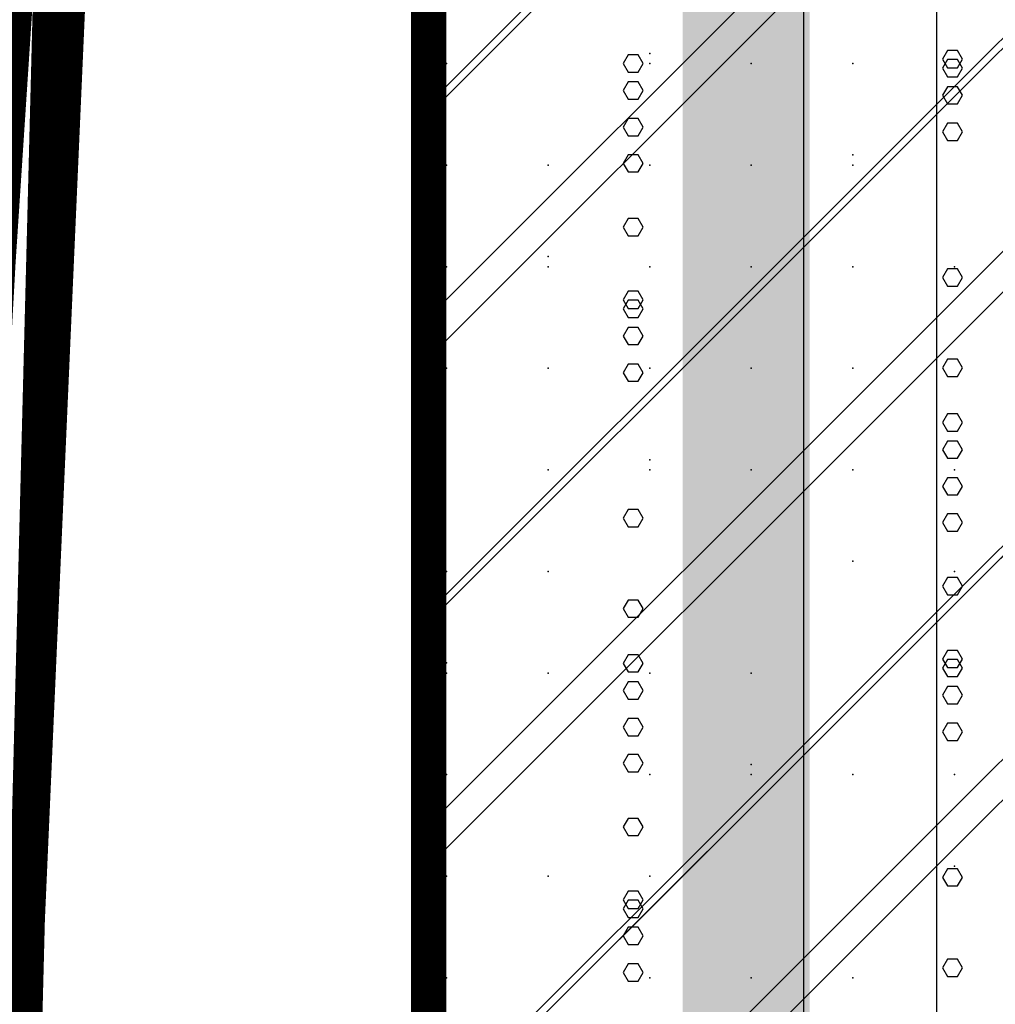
# Model space of a CAD drawing. Extents: x -2 to 113, y -136 to 16.
# Tile 84 of 256: x 48.6 to 51.42, y -85.57 to -82.72. Entities that reach past the tile are written whole.
import ezdxf

# ---------------------------------------------------------------- set-up
doc = ezdxf.new("R2010")
doc.units = 0
doc.header["$MEASUREMENT"] = 0
doc.linetypes.add('SOLID', pattern=[0])
doc.layers.get('0').update_dxf_attribs({"linetype": 'SOLID'})
for name, color, linetype in [('1', 7, 'SOLID'), ('10', 7, 'SOLID'), ('11', 7, 'SOLID'), ('12', 7, 'SOLID'), ('13', 7, 'SOLID'), ('14', 7, 'SOLID'), ('15', 7, 'SOLID'), ('16', 7, 'SOLID'), ('17', 7, 'SOLID'), ('18', 7, 'SOLID'), ('19', 7, 'SOLID'), ('2', 7, 'SOLID'), ('20', 7, 'SOLID'), ('21', 7, 'SOLID'), ('22', 7, 'SOLID'), ('23', 7, 'SOLID'), ('24', 7, 'SOLID'), ('25', 7, 'SOLID'), ('26', 7, 'SOLID'), ('27', 7, 'SOLID'), ('28', 7, 'SOLID'), ('29', 7, 'SOLID'), ('3', 7, 'SOLID'), ('30', 7, 'SOLID'), ('31', 7, 'SOLID'), ('32', 7, 'SOLID'), ('33', 7, 'SOLID'), ('34', 7, 'SOLID'), ('35', 7, 'SOLID'), ('36', 7, 'SOLID'), ('37', 7, 'SOLID'), ('38', 7, 'SOLID'), ('39', 7, 'SOLID'), ('4', 7, 'SOLID'), ('40', 7, 'SOLID'), ('41', 7, 'SOLID'), ('42', 7, 'SOLID'), ('43', 7, 'SOLID'), ('44', 7, 'SOLID'), ('45', 7, 'SOLID'), ('46', 7, 'SOLID'), ('47', 7, 'SOLID'), ('48', 7, 'SOLID'), ('49', 7, 'SOLID'), ('5', 7, 'SOLID'), ('50', 7, 'SOLID'), ('51', 7, 'SOLID'), ('52', 7, 'SOLID'), ('53', 7, 'SOLID'), ('54', 7, 'SOLID'), ('55', 7, 'SOLID'), ('56', 7, 'SOLID'), ('57', 7, 'SOLID'), ('58', 7, 'SOLID'), ('59', 7, 'SOLID'), ('6', 7, 'SOLID'), ('60', 7, 'SOLID'), ('61', 7, 'SOLID'), ('62', 7, 'SOLID'), ('63', 7, 'SOLID'), ('64', 7, 'SOLID'), ('65', 7, 'SOLID'), ('66', 7, 'SOLID'), ('67', 7, 'SOLID'), ('68', 7, 'SOLID'), ('7', 7, 'SOLID'), ('8', 7, 'SOLID'), ('9', 7, 'SOLID')]:
    doc.layers.add(name, color=color, linetype=linetype)

msp = doc.modelspace()

# ---------------------------------------------------------------- linework, layer by layer
at = {"color": 7, "linetype": 'SOLID', "const_width": 0.1029}
msp.add_lwpolyline([(49.7825, -13.1385), (49.7825, -125.6385)], dxfattribs=at)
at = {"layer": '1', "color": 7, "linetype": 'SOLID', "const_width": 0.1029}
msp.add_lwpolyline([(49.7825, -13.1385), (49.7825, -125.6385)], dxfattribs=at)
at = {"layer": '10', "color": 7, "linetype": 'SOLID', "const_width": 0.1029}
msp.add_lwpolyline([(49.7825, -13.1385), (49.7825, -125.6385)], dxfattribs=at)
at = {"layer": '10', "color": 7, "linetype": 'SOLID'}
for points in [[(49.7825, -82.9915), (54.1942, -78.5797)], [(49.7825, -84.462), (54.1942, -80.0503)], [(50.0766, -85.6385), (54.1942, -81.5209)]]:
    msp.add_lwpolyline(points, dxfattribs=at)
at = {"layer": '10', "color": 7}
for p in [(51.0104, -82.8444), (50.1281, -83.1385), (50.4222, -83.7267), (51.0104, -84.0209), (49.8339, -84.315), (50.7163, -84.6091), (51.3045, -84.9032), (50.4222, -85.4915)]:
    msp.add_point(p, dxfattribs=at)
at = {"layer": '11', "color": 7, "linetype": 'SOLID', "const_width": 0.1029}
msp.add_lwpolyline([(49.7825, -13.1385), (49.7825, -125.6385)], dxfattribs=at)
at = {"layer": '12', "color": 7, "linetype": 'SOLID', "const_width": 0.1029}
for points in [[(49.7825, -13.1385), (49.7825, -125.6385)], [(13.0178, -74.1385), (13.7531, -74.1385), (14.4884, -87.4804), (48.3119, -87.4804), (49.0472, -74.1385), (49.7825, -74.1385)]]:
    msp.add_lwpolyline(points, dxfattribs=at)
at = {"layer": '12', "color": 7, "linetype": 'SOLID'}
for points in [[(50.8681, -125.6385), (50.8681, -74.1385)], [(50.4037, -83.1334), (50.3892, -83.1085), (50.3603, -83.1085), (50.3458, -83.1334), (50.3603, -83.1583), (50.3892, -83.1583), (50.4037, -83.1334)], [(51.3272, -84.1732), (51.3127, -84.1484), (51.2838, -84.1484), (51.2693, -84.1732), (51.2838, -84.1981), (51.3127, -84.1981), (51.3272, -84.1732)], [(50.4037, -84.8703), (50.3892, -84.8454), (50.3603, -84.8454), (50.3458, -84.8703), (50.3603, -84.8952), (50.3892, -84.8952), (50.4037, -84.8703)]]:
    msp.add_lwpolyline(points, dxfattribs=at)
at = {"layer": '13', "color": 7, "linetype": 'SOLID', "const_width": 0.1029}
msp.add_lwpolyline([(49.7825, -13.1385), (49.7825, -125.6385)], dxfattribs=at)
at = {"layer": '14', "color": 7, "linetype": 'SOLID', "const_width": 0.1029}
msp.add_lwpolyline([(49.7825, -13.1385), (49.7825, -125.6385)], dxfattribs=at)
at = {"layer": '14', "color": 7, "linetype": 'SOLID'}
for points in [[(50.8681, -125.6385), (50.8681, -74.1385)], [(50.4037, -83.1334), (50.3892, -83.1085), (50.3603, -83.1085), (50.3458, -83.1334), (50.3603, -83.1583), (50.3892, -83.1583), (50.4037, -83.1334)], [(51.3272, -84.1732), (51.3127, -84.1484), (51.2838, -84.1484), (51.2693, -84.1732), (51.2838, -84.1981), (51.3127, -84.1981), (51.3272, -84.1732)], [(50.4037, -84.8703), (50.3892, -84.8454), (50.3603, -84.8454), (50.3458, -84.8703), (50.3603, -84.8952), (50.3892, -84.8952), (50.4037, -84.8703)]]:
    msp.add_lwpolyline(points, dxfattribs=at)
at = {"layer": '15', "color": 7, "linetype": 'SOLID', "const_width": 0.1029}
msp.add_lwpolyline([(49.7825, -13.1385), (49.7825, -125.6385)], dxfattribs=at)
at = {"layer": '16', "color": 7, "linetype": 'SOLID', "const_width": 0.1029}
for points in [[(49.7825, -13.1385), (49.7825, -125.6385)], [(13.0178, -68.6385), (13.7531, -68.6385), (14.4884, -97.3903), (48.3119, -97.3903), (49.0472, -68.6385), (49.7825, -68.6385)]]:
    msp.add_lwpolyline(points, dxfattribs=at)
at = {"layer": '16', "color": 7, "linetype": 'SOLID'}
for points in [[(50.8681, -125.6385), (50.8681, -68.6385)], [(50.4037, -82.8442), (50.3892, -82.8193), (50.3603, -82.8193), (50.3458, -82.8442), (50.3603, -82.8691), (50.3892, -82.8691), (50.4037, -82.8442)], [(51.3272, -83.884), (51.3127, -83.8591), (51.2838, -83.8591), (51.2693, -83.884), (51.2838, -83.9089), (51.3127, -83.9089), (51.3272, -83.884)], [(50.4037, -84.5811), (50.3892, -84.5562), (50.3603, -84.5562), (50.3458, -84.5811), (50.3603, -84.606), (50.3892, -84.606), (50.4037, -84.5811)]]:
    msp.add_lwpolyline(points, dxfattribs=at)
at = {"layer": '17', "color": 7, "linetype": 'SOLID', "const_width": 0.1029}
msp.add_lwpolyline([(49.7825, -13.1385), (49.7825, -125.6385)], dxfattribs=at)
at = {"layer": '18', "color": 7, "linetype": 'SOLID', "const_width": 0.1029}
msp.add_lwpolyline([(49.7825, -13.1385), (49.7825, -125.6385)], dxfattribs=at)
at = {"layer": '18', "color": 7, "linetype": 'SOLID'}
for points in [[(50.8681, -125.6385), (50.8681, -55.6385)], [(51.3272, -83.0424), (51.3127, -83.0175), (51.2838, -83.0175), (51.2693, -83.0424), (51.2838, -83.0673), (51.3127, -83.0673), (51.3272, -83.0424)], [(50.4037, -83.7395), (50.3892, -83.7146), (50.3603, -83.7146), (50.3458, -83.7395), (50.3603, -83.7644), (50.3892, -83.7644), (50.4037, -83.7395)], [(51.3272, -84.7793), (51.3127, -84.7544), (51.2838, -84.7544), (51.2693, -84.7793), (51.2838, -84.8042), (51.3127, -84.8042), (51.3272, -84.7793)], [(50.4037, -85.4764), (50.3892, -85.4515), (50.3603, -85.4515), (50.3458, -85.4764), (50.3603, -85.5013), (50.3892, -85.5013), (50.4037, -85.4764)]]:
    msp.add_lwpolyline(points, dxfattribs=at)
at = {"layer": '19', "color": 7, "linetype": 'SOLID', "const_width": 0.1029}
msp.add_lwpolyline([(49.7825, -13.1385), (49.7825, -125.6385)], dxfattribs=at)
at = {"layer": '2', "color": 7, "linetype": 'SOLID', "const_width": 0.1029}
msp.add_lwpolyline([(49.7825, -13.1385), (49.7825, -125.6385)], dxfattribs=at)
at = {"layer": '2', "color": 7, "linetype": 'SOLID'}
for points in [[(50.8681, -125.6385), (50.8681, -64.1385)], [(51.3272, -82.8578), (51.3127, -82.8329), (51.2838, -82.8329), (51.2693, -82.8578), (51.2838, -82.8827), (51.3127, -82.8827), (51.3272, -82.8578)], [(50.4037, -83.5549), (50.3892, -83.53), (50.3603, -83.53), (50.3458, -83.5549), (50.3603, -83.5798), (50.3892, -83.5798), (50.4037, -83.5549)], [(51.3272, -84.5947), (51.3127, -84.5698), (51.2838, -84.5698), (51.2693, -84.5947), (51.2838, -84.6196), (51.3127, -84.6196), (51.3272, -84.5947)], [(50.4037, -85.2918), (50.3892, -85.2669), (50.3603, -85.2669), (50.3458, -85.2918), (50.3603, -85.3167), (50.3892, -85.3167), (50.4037, -85.2918)]]:
    msp.add_lwpolyline(points, dxfattribs=at)
at = {"layer": '20', "color": 7, "linetype": 'SOLID', "const_width": 0.1029}
msp.add_lwpolyline([(49.7825, -13.1385), (49.7825, -125.6385)], dxfattribs=at)
at = {"layer": '20', "color": 7, "linetype": 'SOLID'}
msp.add_lwpolyline([(51.2531, -89.1385), (51.2531, -64.1385)], dxfattribs=at)
at = {"layer": '20', "color": 7}
for p in [(50.4222, -82.815), (51.0104, -83.1091), (50.1281, -83.4032), (50.4222, -83.9915), (51.0104, -84.2856), (49.8339, -84.5797), (50.7163, -84.8738), (51.3045, -85.1679)]:
    msp.add_point(p, dxfattribs=at)
at = {"layer": '21', "color": 7, "linetype": 'SOLID', "const_width": 0.1029}
msp.add_lwpolyline([(49.7825, -13.1385), (49.7825, -125.6385)], dxfattribs=at)
at = {"layer": '22', "color": 7, "linetype": 'SOLID', "const_width": 0.1029}
msp.add_lwpolyline([(49.7825, -13.1385), (49.7825, -125.6385)], dxfattribs=at)
at = {"layer": '22', "color": 7, "linetype": 'SOLID'}
for points in [[(50.8681, -125.6385), (50.8681, -45.6385)], [(51.3272, -83.4639), (51.3127, -83.439), (51.2838, -83.439), (51.2693, -83.4639), (51.2838, -83.4888), (51.3127, -83.4888), (51.3272, -83.4639)], [(50.4037, -84.161), (50.3892, -84.1361), (50.3603, -84.1361), (50.3458, -84.161), (50.3603, -84.1859), (50.3892, -84.1859), (50.4037, -84.161)], [(51.3272, -85.2008), (51.3127, -85.1759), (51.2838, -85.1759), (51.2693, -85.2008), (51.2838, -85.2257), (51.3127, -85.2257), (51.3272, -85.2008)]]:
    msp.add_lwpolyline(points, dxfattribs=at)
at = {"layer": '23', "color": 7, "linetype": 'SOLID', "const_width": 0.1029}
msp.add_lwpolyline([(49.7825, -13.1385), (49.7825, -125.6385)], dxfattribs=at)
at = {"layer": '24', "color": 7, "linetype": 'SOLID', "const_width": 0.1029}
msp.add_lwpolyline([(49.7825, -13.1385), (49.7825, -125.6385)], dxfattribs=at)
at = {"layer": '24', "color": 7, "linetype": 'SOLID'}
for points in [[(50.8681, -125.6385), (50.8681, -60.6385)], [(51.3272, -82.8317), (51.3127, -82.8068), (51.2838, -82.8068), (51.2693, -82.8317), (51.2838, -82.8566), (51.3127, -82.8566), (51.3272, -82.8317)], [(50.4037, -83.5287), (50.3892, -83.5038), (50.3603, -83.5038), (50.3458, -83.5287), (50.3603, -83.5536), (50.3892, -83.5536), (50.4037, -83.5287)], [(51.3272, -84.5686), (51.3127, -84.5437), (51.2838, -84.5437), (51.2693, -84.5686), (51.2838, -84.5935), (51.3127, -84.5935), (51.3272, -84.5686)], [(50.4037, -85.2657), (50.3892, -85.2408), (50.3603, -85.2408), (50.3458, -85.2657), (50.3603, -85.2905), (50.3892, -85.2905), (50.4037, -85.2657)]]:
    msp.add_lwpolyline(points, dxfattribs=at)
at = {"layer": '25', "color": 7, "linetype": 'SOLID', "const_width": 0.1029}
msp.add_lwpolyline([(49.7825, -13.1385), (49.7825, -125.6385)], dxfattribs=at)
at = {"layer": '26', "color": 7, "linetype": 'SOLID', "const_width": 0.1029}
msp.add_lwpolyline([(49.7825, -13.1385), (49.7825, -125.6385)], dxfattribs=at)
at = {"layer": '26', "color": 7, "linetype": 'SOLID'}
for points in [[(50.8681, -86.6385), (50.8681, -65.6385)], [(50.4037, -83.318), (50.3892, -83.2931), (50.3603, -83.2931), (50.3458, -83.318), (50.3603, -83.3429), (50.3892, -83.3429), (50.4037, -83.318)], [(51.3272, -84.3578), (51.3127, -84.3329), (51.2838, -84.3329), (51.2693, -84.3578), (51.2838, -84.3827), (51.3127, -84.3827), (51.3272, -84.3578)], [(50.4037, -85.0549), (50.3892, -85.03), (50.3603, -85.03), (50.3458, -85.0549), (50.3603, -85.0798), (50.3892, -85.0798), (50.4037, -85.0549)]]:
    msp.add_lwpolyline(points, dxfattribs=at)
at = {"layer": '27', "color": 7, "linetype": 'SOLID', "const_width": 0.1029}
msp.add_lwpolyline([(49.7825, -13.1385), (49.7825, -125.6385)], dxfattribs=at)
at = {"layer": '27', "color": 7, "linetype": 'SOLID'}
msp.add_lwpolyline([(51.2531, -125.6385), (51.2531, -55.6385)], dxfattribs=at)
at = {"layer": '27', "color": 7}
for p in [(50.4222, -83.1385), (49.8339, -83.7267), (50.7163, -84.0209), (50.1281, -84.315), (50.1281, -85.1973), (50.7163, -85.4915)]:
    msp.add_point(p, dxfattribs=at)
at = {"layer": '28', "color": 7, "linetype": 'SOLID', "const_width": 0.1029}
msp.add_lwpolyline([(49.7825, -13.1385), (49.7825, -125.6385)], dxfattribs=at)
at = {"layer": '29', "color": 7, "linetype": 'SOLID', "const_width": 0.1029}
msp.add_lwpolyline([(49.7825, -13.1385), (49.7825, -125.6385)], dxfattribs=at)
at = {"layer": '29', "color": 7, "linetype": 'SOLID'}
for points in [[(50.8681, -95.6385), (50.8681, -60.1385)], [(50.4037, -83.0287), (50.3892, -83.0038), (50.3603, -83.0038), (50.3458, -83.0287), (50.3603, -83.0536), (50.3892, -83.0536), (50.4037, -83.0287)], [(51.3272, -84.0686), (51.3127, -84.0437), (51.2838, -84.0437), (51.2693, -84.0686), (51.2838, -84.0935), (51.3127, -84.0935), (51.3272, -84.0686)], [(50.4037, -84.7657), (50.3892, -84.7408), (50.3603, -84.7408), (50.3458, -84.7657), (50.3603, -84.7905), (50.3892, -84.7905), (50.4037, -84.7657)]]:
    msp.add_lwpolyline(points, dxfattribs=at)
at = {"layer": '3', "color": 7, "linetype": 'SOLID', "const_width": 0.1029}
msp.add_lwpolyline([(49.7825, -13.1385), (49.7825, -125.6385)], dxfattribs=at)
at = {"layer": '30', "color": 7, "linetype": 'SOLID', "const_width": 0.1029}
msp.add_lwpolyline([(49.7825, -13.1385), (49.7825, -125.6385)], dxfattribs=at)
at = {"layer": '30', "color": 7, "linetype": 'SOLID'}
for points in [[(50.8681, -85.6385), (50.8681, -55.6385)], [(49.7825, -83.5797), (54.1942, -79.1679)], [(49.7825, -85.0503), (54.1942, -80.6385)], [(49.7825, -86.5209), (54.1942, -82.1091)], [(51.3272, -83.0424), (51.3127, -83.0175), (51.2838, -83.0175), (51.2693, -83.0424), (51.2838, -83.0673), (51.3127, -83.0673), (51.3272, -83.0424)], [(50.4037, -83.7395), (50.3892, -83.7146), (50.3603, -83.7146), (50.3458, -83.7395), (50.3603, -83.7644), (50.3892, -83.7644), (50.4037, -83.7395)], [(51.3272, -84.7793), (51.3127, -84.7544), (51.2838, -84.7544), (51.2693, -84.7793), (51.2838, -84.8042), (51.3127, -84.8042), (51.3272, -84.7793)], [(50.4037, -85.4764), (50.3892, -85.4515), (50.3603, -85.4515), (50.3458, -85.4764), (50.3603, -85.5013), (50.3892, -85.5013), (50.4037, -85.4764)]]:
    msp.add_lwpolyline(points, dxfattribs=at)
at = {"layer": '30', "color": 7}
for p in [(50.4222, -83.1385), (49.8339, -83.7267), (50.7163, -84.0209), (50.1281, -84.315), (50.1281, -85.1973), (50.7163, -85.4915)]:
    msp.add_point(p, dxfattribs=at)
at = {"layer": '31', "color": 7, "linetype": 'SOLID', "const_width": 0.1029}
msp.add_lwpolyline([(49.7825, -13.1385), (49.7825, -125.6385)], dxfattribs=at)
at = {"layer": '31', "color": 7, "linetype": 'SOLID'}
for points in [[(49.7825, -82.9915), (54.1942, -78.5797)], [(49.7825, -84.462), (54.1942, -80.0503)], [(49.7825, -85.9326), (54.1942, -81.5209)]]:
    msp.add_lwpolyline(points, dxfattribs=at)
at = {"layer": '31', "color": 7}
for p in [(49.8339, -83.1385), (50.7163, -83.4326), (50.1281, -83.7267), (50.1281, -84.6091), (50.7163, -84.9032), (49.8339, -85.1973), (50.4222, -85.4915)]:
    msp.add_point(p, dxfattribs=at)
at = {"layer": '32', "color": 7, "linetype": 'SOLID', "const_width": 0.1029}
msp.add_lwpolyline([(49.7825, -13.1385), (49.7825, -125.6385)], dxfattribs=at)
at = {"layer": '32', "color": 7, "linetype": 'SOLID'}
for points in [[(49.7825, -82.9915), (54.1942, -78.5797)], [(49.7825, -84.462), (54.1942, -80.0503)], [(49.7825, -85.9326), (54.1942, -81.5209)]]:
    msp.add_lwpolyline(points, dxfattribs=at)
at = {"layer": '32', "color": 7}
for p in [(49.8339, -83.1385), (50.7163, -83.4326), (50.1281, -83.7267), (50.1281, -84.6091), (50.7163, -84.9032), (49.8339, -85.1973), (50.4222, -85.4915)]:
    msp.add_point(p, dxfattribs=at)
at = {"layer": '33', "color": 7, "linetype": 'SOLID', "const_width": 0.1029}
msp.add_lwpolyline([(49.7825, -13.1385), (49.7825, -125.6385)], dxfattribs=at)
at = {"layer": '33', "color": 7, "linetype": 'SOLID'}
for points in [[(49.7825, -82.9915), (54.1942, -78.5797)], [(49.7825, -84.462), (54.1942, -80.0503)], [(49.7825, -85.9326), (54.1942, -81.5209)]]:
    msp.add_lwpolyline(points, dxfattribs=at)
at = {"layer": '33', "color": 7}
for p in [(49.8339, -83.1385), (50.7163, -83.4326), (50.1281, -83.7267), (50.1281, -84.6091), (50.7163, -84.9032), (49.8339, -85.1973), (50.4222, -85.4915)]:
    msp.add_point(p, dxfattribs=at)
at = {"layer": '34', "color": 7, "linetype": 'SOLID', "const_width": 0.1029}
msp.add_lwpolyline([(49.7825, -13.1385), (49.7825, -125.6385)], dxfattribs=at)
at = {"layer": '34', "color": 7, "linetype": 'SOLID'}
for points in [[(49.7825, -82.9915), (54.1942, -78.5797)], [(49.7825, -84.462), (54.1942, -80.0503)], [(49.7825, -85.9326), (54.1942, -81.5209)]]:
    msp.add_lwpolyline(points, dxfattribs=at)
at = {"layer": '34', "color": 7}
for p in [(49.8339, -83.1385), (50.7163, -83.4326), (50.1281, -83.7267), (50.1281, -84.6091), (50.7163, -84.9032), (49.8339, -85.1973), (50.4222, -85.4915)]:
    msp.add_point(p, dxfattribs=at)
at = {"layer": '35', "color": 7, "linetype": 'SOLID', "const_width": 0.1029}
msp.add_lwpolyline([(49.7825, -13.1385), (49.7825, -125.6385)], dxfattribs=at)
at = {"layer": '35', "color": 7, "linetype": 'SOLID'}
for points in [[(49.7825, -82.9915), (54.1942, -78.5797)], [(49.7825, -84.462), (54.1942, -80.0503)], [(49.7825, -85.9326), (54.1942, -81.5209)]]:
    msp.add_lwpolyline(points, dxfattribs=at)
at = {"layer": '35', "color": 7}
for p in [(49.8339, -83.1385), (50.7163, -83.4326), (50.1281, -83.7267), (50.1281, -84.6091), (50.7163, -84.9032), (49.8339, -85.1973), (50.4222, -85.4915)]:
    msp.add_point(p, dxfattribs=at)
at = {"layer": '36', "color": 7, "linetype": 'SOLID', "const_width": 0.1029}
msp.add_lwpolyline([(49.7825, -13.1385), (49.7825, -125.6385)], dxfattribs=at)
at = {"layer": '36', "color": 7, "linetype": 'SOLID'}
for points in [[(49.7825, -82.9915), (54.1942, -78.5797)], [(49.7825, -84.462), (54.1942, -80.0503)], [(49.7825, -85.9326), (54.1942, -81.5209)]]:
    msp.add_lwpolyline(points, dxfattribs=at)
at = {"layer": '36', "color": 7}
for p in [(49.8339, -83.1385), (50.7163, -83.4326), (50.1281, -83.7267), (50.1281, -84.6091), (50.7163, -84.9032), (49.8339, -85.1973), (50.4222, -85.4915)]:
    msp.add_point(p, dxfattribs=at)
at = {"layer": '37', "color": 7, "linetype": 'SOLID', "const_width": 0.1029}
msp.add_lwpolyline([(49.7825, -13.1385), (49.7825, -125.6385)], dxfattribs=at)
at = {"layer": '37', "color": 7, "linetype": 'SOLID'}
for points in [[(49.7825, -82.9915), (54.1942, -78.5797)], [(49.7825, -84.462), (54.1942, -80.0503)], [(49.7825, -85.9326), (54.1942, -81.5209)]]:
    msp.add_lwpolyline(points, dxfattribs=at)
at = {"layer": '37', "color": 7}
for p in [(49.8339, -83.1385), (50.7163, -83.4326), (50.1281, -83.7267), (50.1281, -84.6091), (50.7163, -84.9032), (49.8339, -85.1973), (50.4222, -85.4915)]:
    msp.add_point(p, dxfattribs=at)
at = {"layer": '38', "color": 7, "linetype": 'SOLID', "const_width": 0.1029}
msp.add_lwpolyline([(49.7825, -13.1385), (49.7825, -125.6385)], dxfattribs=at)
at = {"layer": '39', "color": 7, "linetype": 'SOLID', "const_width": 0.1029}
msp.add_lwpolyline([(49.7825, -13.1385), (49.7825, -125.6385)], dxfattribs=at)
at = {"layer": '39', "color": 7, "linetype": 'SOLID'}
msp.add_lwpolyline([(51.2531, -125.6385), (51.2531, -50.6385)], dxfattribs=at)
at = {"layer": '39', "color": 7}
for p in [(49.8339, -82.8444), (50.7163, -83.1385), (51.3045, -83.4326), (50.4222, -84.0209), (49.8339, -84.6091), (50.7163, -84.9032), (50.1281, -85.1973)]:
    msp.add_point(p, dxfattribs=at)
at = {"layer": '4', "color": 7, "linetype": 'SOLID', "const_width": 0.1029}
msp.add_lwpolyline([(49.7825, -13.1385), (49.7825, -125.6385)], dxfattribs=at)
at = {"layer": '4', "color": 7, "linetype": 'SOLID'}
for points in [[(50.8681, -125.6385), (50.8681, -79.1385)], [(50.4037, -82.9227), (50.3892, -82.8978), (50.3603, -82.8978), (50.3458, -82.9227), (50.3603, -82.9476), (50.3892, -82.9476), (50.4037, -82.9227)], [(51.3272, -83.9625), (51.3127, -83.9376), (51.2838, -83.9376), (51.2693, -83.9625), (51.2838, -83.9874), (51.3127, -83.9874), (51.3272, -83.9625)], [(50.4037, -84.6596), (50.3892, -84.6347), (50.3603, -84.6347), (50.3458, -84.6596), (50.3603, -84.6845), (50.3892, -84.6845), (50.4037, -84.6596)]]:
    msp.add_lwpolyline(points, dxfattribs=at)
at = {"layer": '40', "color": 7, "linetype": 'SOLID', "const_width": 0.1029}
msp.add_lwpolyline([(49.7825, -13.1385), (49.7825, -125.6385)], dxfattribs=at)
at = {"layer": '41', "color": 7, "linetype": 'SOLID', "const_width": 0.1029}
msp.add_lwpolyline([(49.7825, -13.1385), (49.7825, -125.6385)], dxfattribs=at)
at = {"layer": '41', "color": 7, "linetype": 'SOLID'}
msp.add_lwpolyline([(51.2531, -125.6385), (51.2531, -45.6385)], dxfattribs=at)
at = {"layer": '41', "color": 7}
for p in [(50.4222, -83.1385), (51.0104, -83.4326), (49.8339, -83.7267), (50.7163, -84.0209), (51.3045, -84.315), (50.4222, -84.9032), (49.8339, -85.4915)]:
    msp.add_point(p, dxfattribs=at)
at = {"layer": '42', "color": 7, "linetype": 'SOLID', "const_width": 0.1029}
msp.add_lwpolyline([(49.7825, -13.1385), (49.7825, -125.6385)], dxfattribs=at)
at = {"layer": '43', "color": 7, "linetype": 'SOLID', "const_width": 0.1029}
msp.add_lwpolyline([(49.7825, -13.1385), (49.7825, -125.6385)], dxfattribs=at)
at = {"layer": '43', "color": 7, "linetype": 'SOLID'}
for points in [[(50.8681, -125.6385), (50.8681, -60.6385)], [(51.3272, -82.8317), (51.3127, -82.8068), (51.2838, -82.8068), (51.2693, -82.8317), (51.2838, -82.8566), (51.3127, -82.8566), (51.3272, -82.8317)], [(50.4037, -83.5287), (50.3892, -83.5038), (50.3603, -83.5038), (50.3458, -83.5287), (50.3603, -83.5536), (50.3892, -83.5536), (50.4037, -83.5287)], [(51.3272, -84.5686), (51.3127, -84.5437), (51.2838, -84.5437), (51.2693, -84.5686), (51.2838, -84.5935), (51.3127, -84.5935), (51.3272, -84.5686)], [(50.4037, -85.2657), (50.3892, -85.2408), (50.3603, -85.2408), (50.3458, -85.2657), (50.3603, -85.2905), (50.3892, -85.2905), (50.4037, -85.2657)]]:
    msp.add_lwpolyline(points, dxfattribs=at)
at = {"layer": '44', "color": 7, "linetype": 'SOLID', "const_width": 0.1029}
msp.add_lwpolyline([(49.7825, -13.1385), (49.7825, -125.6385)], dxfattribs=at)
at = {"layer": '45', "color": 7, "linetype": 'SOLID', "const_width": 0.1029}
msp.add_lwpolyline([(49.7825, -13.1385), (49.7825, -125.6385)], dxfattribs=at)
at = {"layer": '46', "color": 7, "linetype": 'SOLID', "const_width": 0.1029}
msp.add_lwpolyline([(49.7825, -13.1385), (49.7825, -125.6385)], dxfattribs=at)
at = {"layer": '47', "color": 7, "linetype": 'SOLID', "const_width": 0.1029}
for points in [[(49.7825, -13.1385), (49.7825, -125.6385)], [(13.0178, -75.6385), (13.7531, -75.6385), (14.4884, -92.3278), (48.3119, -92.3278), (49.0472, -75.6385), (49.7825, -75.6385)]]:
    msp.add_lwpolyline(points, dxfattribs=at)
at = {"layer": '48', "color": 7, "linetype": 'SOLID', "const_width": 0.1029}
msp.add_lwpolyline([(49.7825, -13.1385), (49.7825, -125.6385)], dxfattribs=at)
at = {"layer": '49', "color": 7, "linetype": 'SOLID', "const_width": 0.1029}
msp.add_lwpolyline([(49.7825, -13.1385), (49.7825, -125.6385)], dxfattribs=at)
at = {"layer": '5', "color": 7, "linetype": 'SOLID', "const_width": 0.1029}
msp.add_lwpolyline([(49.7825, -13.1385), (49.7825, -125.6385)], dxfattribs=at)
at = {"layer": '50', "color": 7, "linetype": 'SOLID', "const_width": 0.1029}
msp.add_lwpolyline([(49.7825, -13.1385), (49.7825, -125.6385)], dxfattribs=at)
at = {"layer": '50', "color": 7, "linetype": 'SOLID'}
for points in [[(51.2531, -125.6385), (51.2531, -74.1385)], [(49.7825, -82.962), (54.1942, -78.5503)], [(49.7825, -83.6973), (54.1942, -79.2856)], [(49.7825, -84.4326), (54.1942, -80.0209)], [(49.7825, -85.1679), (54.1942, -80.7562)], [(49.7825, -85.9032), (54.1942, -81.4915)], [(49.7825, -86.6385), (54.1942, -82.2267)]]:
    msp.add_lwpolyline(points, dxfattribs=at)
at = {"layer": '51', "color": 7, "linetype": 'SOLID', "const_width": 0.1029}
msp.add_lwpolyline([(49.7825, -13.1385), (49.7825, -125.6385)], dxfattribs=at)
at = {"layer": '52', "color": 7, "linetype": 'SOLID', "const_width": 0.1029}
msp.add_lwpolyline([(49.7825, -13.1385), (49.7825, -125.6385)], dxfattribs=at)
at = {"layer": '52', "color": 7, "linetype": 'SOLID'}
msp.add_lwpolyline([(51.2531, -125.6384), (51.2531, -95.6385), (51.2531, -80.6385)], dxfattribs=at)
at = {"layer": '52', "color": 7}
for p in [(50.4222, -82.8444), (51.0104, -83.1385), (49.8339, -83.4326), (50.7163, -83.7267), (51.3045, -84.0209), (50.4222, -84.6091), (49.8339, -85.1973), (50.7163, -85.4915)]:
    msp.add_point(p, dxfattribs=at)
at = {"layer": '53', "color": 7, "linetype": 'SOLID', "const_width": 0.1029}
msp.add_lwpolyline([(49.7825, -13.1385), (49.7825, -125.6385)], dxfattribs=at)
at = {"layer": '54', "color": 7, "linetype": 'SOLID', "const_width": 0.1029}
msp.add_lwpolyline([(49.7825, -13.1385), (49.7825, -125.6385)], dxfattribs=at)
at = {"layer": '54', "color": 7, "linetype": 'SOLID'}
for points in [[(50.8681, -125.6385), (50.8681, -74.6385)], [(51.3272, -82.9363), (51.3127, -82.9114), (51.2838, -82.9114), (51.2693, -82.9363), (51.2838, -82.9612), (51.3127, -82.9612), (51.3272, -82.9363)], [(50.4037, -83.6334), (50.3892, -83.6085), (50.3603, -83.6085), (50.3458, -83.6334), (50.3603, -83.6583), (50.3892, -83.6583), (50.4037, -83.6334)], [(51.3272, -84.6732), (51.3127, -84.6484), (51.2838, -84.6484), (51.2693, -84.6732), (51.2838, -84.6981), (51.3127, -84.6981), (51.3272, -84.6732)], [(50.4037, -85.3703), (50.3892, -85.3454), (50.3603, -85.3454), (50.3458, -85.3703), (50.3603, -85.3952), (50.3892, -85.3952), (50.4037, -85.3703)]]:
    msp.add_lwpolyline(points, dxfattribs=at)
at = {"layer": '55', "color": 7, "linetype": 'SOLID', "const_width": 0.1029}
msp.add_lwpolyline([(49.7825, -13.1385), (49.7825, -125.6385)], dxfattribs=at)
at = {"layer": '56', "color": 7, "linetype": 'SOLID', "const_width": 0.1029}
for points in [[(49.7825, -13.1385), (49.7825, -125.6385)], [(13.0178, -75.6385), (13.7531, -75.6385), (14.4884, -86.8242), (48.3119, -86.8242), (49.0472, -75.6385), (49.7825, -75.6385)]]:
    msp.add_lwpolyline(points, dxfattribs=at)
at = {"layer": '57', "color": 7, "linetype": 'SOLID', "const_width": 0.1029}
msp.add_lwpolyline([(49.7825, -13.1385), (49.7825, -125.6385)], dxfattribs=at)
at = {"layer": '57', "color": 7, "linetype": 'SOLID'}
for points in [[(50.8681, -125.6385), (50.8681, -80.6385)], [(51.3272, -83.7256), (51.3127, -83.7007), (51.2838, -83.7007), (51.2693, -83.7256), (51.2838, -83.7505), (51.3127, -83.7505), (51.3272, -83.7256)], [(50.4037, -84.4227), (50.3892, -84.3978), (50.3603, -84.3978), (50.3458, -84.4227), (50.3603, -84.4476), (50.3892, -84.4476), (50.4037, -84.4227)], [(51.3272, -85.4625), (51.3127, -85.4376), (51.2838, -85.4376), (51.2693, -85.4625), (51.2838, -85.4874), (51.3127, -85.4874), (51.3272, -85.4625)]]:
    msp.add_lwpolyline(points, dxfattribs=at)
at = {"layer": '58', "color": 7, "linetype": 'SOLID', "const_width": 0.1029}
msp.add_lwpolyline([(49.7825, -13.1385), (49.7825, -125.6385)], dxfattribs=at)
at = {"layer": '59', "color": 7, "linetype": 'SOLID', "const_width": 0.1029}
msp.add_lwpolyline([(49.7825, -13.1385), (49.7825, -125.6385)], dxfattribs=at)
at = {"layer": '59', "color": 7, "linetype": 'SOLID'}
msp.add_lwpolyline([(51.2531, -85.6385), (51.2531, -70.6385)], dxfattribs=at)
at = {"layer": '59', "color": 7}
for p in [(50.7163, -82.8444), (49.8339, -83.1385), (50.4222, -83.4326), (51.0104, -83.7267), (50.1281, -84.0209), (50.4222, -84.6091), (51.0104, -84.9032), (49.8339, -85.1973), (50.7163, -85.4915)]:
    msp.add_point(p, dxfattribs=at)
at = {"layer": '6', "color": 7, "linetype": 'SOLID', "const_width": 0.1029}
msp.add_lwpolyline([(49.7825, -13.1385), (49.7825, -125.6385)], dxfattribs=at)
at = {"layer": '6', "color": 7, "linetype": 'SOLID'}
msp.add_lwpolyline([(51.2531, -90.6385), (51.2531, -80.6385)], dxfattribs=at)
at = {"layer": '6', "color": 7}
for p in [(50.4222, -82.8444), (51.0104, -83.1385), (49.8339, -83.4326), (50.7163, -83.7267), (51.3045, -84.0209), (50.4222, -84.6091), (49.8339, -85.1973), (50.7163, -85.4915)]:
    msp.add_point(p, dxfattribs=at)
at = {"layer": '60', "color": 7, "linetype": 'SOLID', "const_width": 0.1029}
msp.add_lwpolyline([(49.7825, -13.1385), (49.7825, -125.6385)], dxfattribs=at)
at = {"layer": '61', "color": 7, "linetype": 'SOLID', "const_width": 0.1029}
msp.add_lwpolyline([(49.7825, -13.1385), (49.7825, -125.6385)], dxfattribs=at)
at = {"layer": '61', "color": 7, "linetype": 'SOLID'}
msp.add_lwpolyline([(51.2531, -85.6385), (51.2531, -60.6385)], dxfattribs=at)
at = {"layer": '61', "color": 7}
for p in [(49.8339, -82.8444), (50.7163, -83.1385), (50.1281, -83.4326), (50.1281, -84.315), (50.7163, -84.6091), (49.8339, -84.9032), (50.4222, -85.1973), (51.0104, -85.4915)]:
    msp.add_point(p, dxfattribs=at)
at = {"layer": '62', "color": 7, "linetype": 'SOLID', "const_width": 0.1029}
msp.add_lwpolyline([(49.7825, -13.1385), (49.7825, -125.6385)], dxfattribs=at)
at = {"layer": '63', "color": 7, "linetype": 'SOLID', "const_width": 0.1029}
msp.add_lwpolyline([(49.7825, -13.1385), (49.7825, -125.6385)], dxfattribs=at)
at = {"layer": '63', "color": 7}
msp.add_solid([(50.5178, -85.6385), (50.8854, -85.6385), (50.5178, -75.6385), (50.8854, -75.6385)], dxfattribs=at)
at = {"layer": '64', "color": 7, "linetype": 'SOLID', "const_width": 0.1029}
msp.add_lwpolyline([(49.7825, -13.1385), (49.7825, -125.6385)], dxfattribs=at)
at = {"layer": '65', "color": 7, "linetype": 'SOLID', "const_width": 0.1029}
msp.add_lwpolyline([(49.7825, -13.1385), (49.7825, -125.6385)], dxfattribs=at)
at = {"layer": '65', "color": 7, "linetype": 'SOLID'}
for points in [[(50.8681, -125.6385), (50.8681, -79.1385)], [(50.4037, -82.9227), (50.3892, -82.8978), (50.3603, -82.8978), (50.3458, -82.9227), (50.3603, -82.9476), (50.3892, -82.9476), (50.4037, -82.9227)], [(51.3272, -83.9625), (51.3127, -83.9376), (51.2838, -83.9376), (51.2693, -83.9625), (51.2838, -83.9874), (51.3127, -83.9874), (51.3272, -83.9625)], [(50.4037, -84.6596), (50.3892, -84.6347), (50.3603, -84.6347), (50.3458, -84.6596), (50.3603, -84.6845), (50.3892, -84.6845), (50.4037, -84.6596)]]:
    msp.add_lwpolyline(points, dxfattribs=at)
at = {"layer": '66', "color": 7, "linetype": 'SOLID', "const_width": 0.1029}
msp.add_lwpolyline([(49.7825, -13.1385), (49.7825, -125.6385)], dxfattribs=at)
at = {"layer": '67', "color": 7, "linetype": 'SOLID', "const_width": 0.1029}
msp.add_lwpolyline([(49.7825, -13.1385), (49.7825, -125.6385)], dxfattribs=at)
at = {"layer": '67', "color": 7, "linetype": 'SOLID'}
for points in [[(50.8681, -125.6385), (50.8681, -79.1385)], [(50.4037, -82.9227), (50.3892, -82.8978), (50.3603, -82.8978), (50.3458, -82.9227), (50.3603, -82.9476), (50.3892, -82.9476), (50.4037, -82.9227)], [(51.3272, -83.9625), (51.3127, -83.9376), (51.2838, -83.9376), (51.2693, -83.9625), (51.2838, -83.9874), (51.3127, -83.9874), (51.3272, -83.9625)], [(50.4037, -84.6596), (50.3892, -84.6347), (50.3603, -84.6347), (50.3458, -84.6596), (50.3603, -84.6845), (50.3892, -84.6845), (50.4037, -84.6596)]]:
    msp.add_lwpolyline(points, dxfattribs=at)
at = {"layer": '68', "color": 7, "linetype": 'SOLID', "const_width": 0.1029}
msp.add_lwpolyline([(49.7825, -13.1385), (49.7825, -125.6385)], dxfattribs=at)
at = {"layer": '7', "color": 7, "linetype": 'SOLID', "const_width": 0.1029}
msp.add_lwpolyline([(49.7825, -13.1385), (49.7825, -125.6385)], dxfattribs=at)
at = {"layer": '8', "color": 7, "linetype": 'SOLID', "const_width": 0.1029}
msp.add_lwpolyline([(49.7825, -13.1385), (49.7825, -125.6385)], dxfattribs=at)
at = {"layer": '8', "color": 7}
for p in [(50.4222, -82.8444), (51.0104, -83.1385), (49.8339, -83.4326), (50.7163, -83.7267), (51.3045, -84.0209), (50.4222, -84.6091), (49.8339, -85.1973), (50.7163, -85.4915)]:
    msp.add_point(p, dxfattribs=at)
at = {"layer": '9', "color": 7, "linetype": 'SOLID', "const_width": 0.1029}
msp.add_lwpolyline([(49.7825, -13.1385), (49.7825, -125.6385)], dxfattribs=at)

doc.saveas('drawing.dxf')
